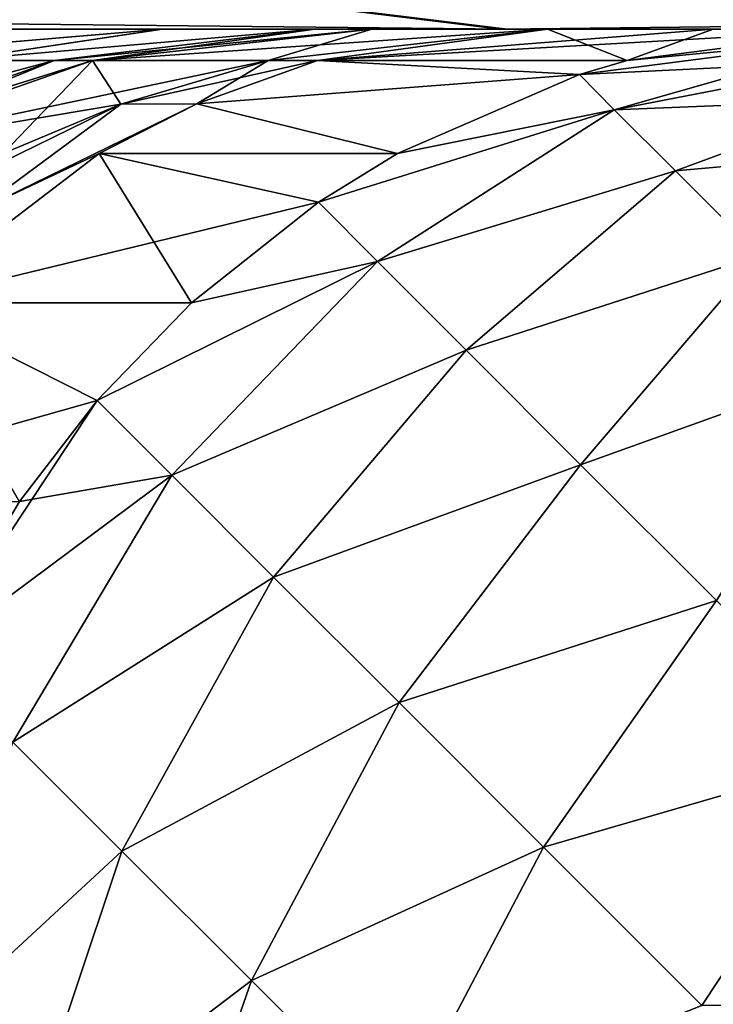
# Model space of a CAD drawing. Header units: millimetres. Extents: x -272 to -228, y -64 to 39.
# Tile 84 of 245: x -263.84 to -263.564, y -4.389 to -3.996. Entities that reach past the tile are written whole.
import ezdxf

# ---------------------------------------------------------------- set-up
doc = ezdxf.new("R2010")
doc.units = ezdxf.units.MM
doc.header["$LTSCALE"] = 26.699852
for name, color, linetype in [('104', 7, 'CONTINUOUS'), ('146', 7, 'CONTINUOUS'), ('148', 7, 'CONTINUOUS'), ('154', 7, 'CONTINUOUS'), ('164', 7, 'CONTINUOUS'), ('165', 7, 'CONTINUOUS'), ('166', 7, 'CONTINUOUS'), ('178', 7, 'CONTINUOUS'), ('210', 7, 'CONTINUOUS'), ('211', 7, 'CONTINUOUS'), ('212', 7, 'CONTINUOUS'), ('213', 7, 'CONTINUOUS'), ('218', 7, 'CONTINUOUS')]:
    doc.layers.add(name, color=color, linetype=linetype)

msp = doc.modelspace()

# ---------------------------------------------------------------- linework, layer by layer
at = {"layer": '104', "color": 31, "linetype": 'Continuous', "true_color": 0xffba99}
for points in [[(-263.78355, -4, 6.056), (-263.72275, -4, 5.88956), (-264.46892, -4, 9.06745), (-263.78355, -4, 6.056)], [(-264.46892, -4, 9.06745), (-263.72275, -4, 5.88956), (-263.64876, -4, 10.26059), (-264.46892, -4, 9.06745)], [(-263.8795, -4, 6.20499), (-263.78355, -4, 6.056), (-264.46892, -4, 9.06745), (-263.8795, -4, 6.20499)], [(-263.64615, -4, -10.26406), (-264.32404, -4, -6.48041), (-264.46662, -4, -9.07113), (-263.64615, -4, -10.26406)], [(-264.15655, -4, -6.42254), (-264.32404, -4, -6.48041), (-263.64615, -4, -10.26406), (-264.15655, -4, -6.42254)], [(-264.0059, -4, -6.3292), (-264.15655, -4, -6.42254), (-263.64615, -4, -10.26406), (-264.0059, -4, -6.3292)], [(-263.87949, -4, -6.20498), (-264.0059, -4, -6.3292), (-263.64615, -4, -10.26406), (-263.87949, -4, -6.20498)], [(-263.78354, -4, -6.05599), (-263.87949, -4, -6.20498), (-263.64615, -4, -10.26406), (-263.78354, -4, -6.05599)], [(-263.72275, -4, -5.88953), (-263.78354, -4, -6.05599), (-263.64615, -4, -10.26406), (-263.72275, -4, -5.88953)], [(-263.72275, -4, 5.88956), (-263.70009, -4, 5.71396), (-263.64876, -4, 10.26059), (-263.72275, -4, 5.88956)], [(-263.70009, -4, -5.71396), (-263.72275, -4, -5.88953), (-263.64615, -4, -10.26406), (-263.70009, -4, -5.71396)], [(-263.64876, -4, 10.26059), (-263.70009, -4, 5.71396), (-263.63008, -4, 1.70279), (-263.64876, -4, 10.26059)], [(-263.63008, -4, -1.70279), (-263.70009, -4, -5.71396), (-263.64615, -4, -10.26406), (-263.63008, -4, -1.70279)], [(-262.73047, -4, 11.37996), (-263.64876, -4, 10.26059), (-263.50192, -4, 1.5), (-262.73047, -4, 11.37996)], [(-263.50192, -4, 1.5), (-263.64876, -4, 10.26059), (-263.56397, -4, 1.60268), (-263.50192, -4, 1.5)], [(-263.56397, -4, 1.60268), (-263.64876, -4, 10.26059), (-263.63008, -4, 1.70279), (-263.56397, -4, 1.60268)], [(-262.72758, -4, -11.38319), (-263.63008, -4, -1.70279), (-263.64615, -4, -10.26406), (-262.72758, -4, -11.38319)], [(-263.56397, -4, -1.60268), (-263.63008, -4, -1.70279), (-262.72758, -4, -11.38319), (-263.56397, -4, -1.60268)]]:
    msp.add_3dface(points, dxfattribs=at)
at = {"layer": '146', "color": 31, "linetype": 'Continuous', "true_color": 0xffba99}
for points in [[(-264.46892, -4, 9.06745), (-263.72588, -3.9906, 10.31856), (-264.55067, -3.9906, 9.11868), (-264.46892, -4, 9.06745)], [(-264.46892, -4, 9.06745), (-263.64876, -4, 10.26059), (-263.72588, -3.9906, 10.31856), (-264.46892, -4, 9.06745)], [(-263.64876, -4, 10.26059), (-262.8024, -3.9906, 11.44425), (-263.72588, -3.9906, 10.31856), (-263.64876, -4, 10.26059)], [(-263.64876, -4, 10.26059), (-262.73047, -4, 11.37996), (-262.8024, -3.9906, 11.44425), (-263.64876, -4, 10.26059)]]:
    msp.add_3dface(points, dxfattribs=at)
at = {"layer": '148', "color": 31, "linetype": 'Continuous', "true_color": 0xffba99}
for points in [[(-263.64615, -4, -10.26406), (-264.46662, -4, -9.07113), (-264.54835, -3.9906, -9.12238), (-263.64615, -4, -10.26406)], [(-263.64615, -4, -10.26406), (-264.54835, -3.9906, -9.12238), (-263.72325, -3.9906, -10.32205), (-263.64615, -4, -10.26406)], [(-262.72758, -4, -11.38319), (-263.64615, -4, -10.26406), (-263.72325, -3.9906, -10.32205), (-262.72758, -4, -11.38319)], [(-262.72758, -4, -11.38319), (-263.72325, -3.9906, -10.32205), (-262.79949, -3.9906, -11.44751), (-262.72758, -4, -11.38319)]]:
    msp.add_3dface(points, dxfattribs=at)
at = {"layer": '154', "color": 31, "linetype": 'Continuous', "true_color": 0xffba99}
for points in [[(-263.63008, -4, 1.70279), (-263.70009, -4, 5.71396), (-263.81134, -4.01253, 5.71202), (-263.63008, -4, 1.70279)], [(-263.74132, -4.01253, 1.70085), (-263.63008, -4, 1.70279), (-263.81134, -4.01253, 5.71202), (-263.74132, -4.01253, 1.70085)], [(-263.80015, -4.02982, 1.69982), (-263.74132, -4.01253, 1.70085), (-263.9171, -4.04956, 5.71017), (-263.80015, -4.02982, 1.69982)], [(-263.9171, -4.04956, 5.71017), (-263.74132, -4.01253, 1.70085), (-263.81134, -4.01253, 5.71202), (-263.9171, -4.04956, 5.71017)], [(-263.84699, -4.04951, 1.699), (-263.80015, -4.02982, 1.69982), (-263.9171, -4.04956, 5.71017), (-263.84699, -4.04951, 1.699)]]:
    msp.add_3dface(points, dxfattribs=at)
at = {"layer": '164', "color": 31, "linetype": 'Continuous', "true_color": 0xffba99}
for points in [[(-263.70009, -4, -5.71396), (-263.74132, -4.01253, -1.70085), (-263.81134, -4.01253, -5.71202), (-263.70009, -4, -5.71396)], [(-263.70009, -4, -5.71396), (-263.63008, -4, -1.70279), (-263.74132, -4.01253, -1.70085), (-263.70009, -4, -5.71396)], [(-263.81134, -4.01253, -5.71202), (-263.84699, -4.04951, -1.699), (-263.9171, -4.04956, -5.71017), (-263.81134, -4.01253, -5.71202)], [(-263.80015, -4.02982, -1.69982), (-263.84699, -4.04951, -1.699), (-263.81134, -4.01253, -5.71202), (-263.80015, -4.02982, -1.69982)], [(-263.74132, -4.01253, -1.70085), (-263.80015, -4.02982, -1.69982), (-263.81134, -4.01253, -5.71202), (-263.74132, -4.01253, -1.70085)]]:
    msp.add_3dface(points, dxfattribs=at)
at = {"layer": '165', "color": 31, "linetype": 'Continuous', "true_color": 0xffba99}
for points in [[(-263.74132, -4.01253, -1.70085), (-263.63008, -4, -1.70279), (-263.72168, -4.01253, -1.63964), (-263.74132, -4.01253, -1.70085)], [(-263.80015, -4.02982, -1.69982), (-263.74132, -4.01253, -1.70085), (-263.76984, -4.0297, -1.60644), (-263.80015, -4.02982, -1.69982)], [(-263.76984, -4.0297, -1.60644), (-263.74132, -4.01253, -1.70085), (-263.72168, -4.01253, -1.63964), (-263.76984, -4.0297, -1.60644)], [(-263.84699, -4.04951, -1.699), (-263.80015, -4.02982, -1.69982), (-263.88857, -4.07317, -1.67116), (-263.84699, -4.04951, -1.699)], [(-263.88857, -4.07317, -1.67116), (-263.80015, -4.02982, -1.69982), (-263.85851, -4.07302, -1.57827), (-263.88857, -4.07317, -1.67116)], [(-263.85851, -4.07302, -1.57827), (-263.80015, -4.02982, -1.69982), (-263.76984, -4.0297, -1.60644), (-263.85851, -4.07302, -1.57827)], [(-263.85851, -4.07302, -1.57827), (-263.76984, -4.0297, -1.60644), (-263.80869, -4.04951, -1.57965), (-263.85851, -4.07302, -1.57827)], [(-263.88674, -4.10908, -1.52584), (-263.85851, -4.07302, -1.57827), (-263.80869, -4.04951, -1.57965), (-263.88674, -4.10908, -1.52584)]]:
    msp.add_3dface(points, dxfattribs=at)
at = {"layer": '166', "color": 31, "linetype": 'Continuous', "true_color": 0xffba99}
for points in [[(-263.72168, -4.01253, -1.63964), (-263.63008, -4, -1.70279), (-263.59824, -4.01252, -1.44441), (-263.72168, -4.01253, -1.63964)], [(-263.63008, -4, -1.70279), (-263.56397, -4, -1.60268), (-263.59824, -4.01252, -1.44441), (-263.63008, -4, -1.70279)], [(-263.56397, -4, -1.60268), (-263.50192, -4, -1.5), (-263.59824, -4.01252, -1.44441), (-263.56397, -4, -1.60268)], [(-263.76984, -4.0297, -1.60644), (-263.72168, -4.01253, -1.63964), (-263.61725, -4.01806, -1.43339), (-263.76984, -4.0297, -1.60644)], [(-263.61725, -4.01806, -1.43339), (-263.72168, -4.01253, -1.63964), (-263.59824, -4.01252, -1.44441), (-263.61725, -4.01806, -1.43339)], [(-263.68978, -4.0495, -1.39155), (-263.76984, -4.0297, -1.60644), (-263.61725, -4.01806, -1.43339), (-263.68978, -4.0495, -1.39155)], [(-263.80869, -4.04951, -1.57965), (-263.76984, -4.0297, -1.60644), (-263.68978, -4.0495, -1.39155), (-263.80869, -4.04951, -1.57965)], [(-263.88674, -4.10908, -1.52584), (-263.80869, -4.04951, -1.57965), (-263.77189, -4.10907, -1.34414), (-263.88674, -4.10908, -1.52584)], [(-263.72136, -4.06896, -1.3733), (-263.80869, -4.04951, -1.57965), (-263.68978, -4.0495, -1.39155), (-263.72136, -4.06896, -1.3733)], [(-263.77189, -4.10907, -1.34414), (-263.80869, -4.04951, -1.57965), (-263.72136, -4.06896, -1.3733), (-263.77189, -4.10907, -1.34414)], [(-263.80951, -4.14807, -1.32241), (-263.88674, -4.10908, -1.52584), (-263.77189, -4.10907, -1.34414), (-263.80951, -4.14807, -1.32241)], [(-263.84046, -4.18824, -1.30454), (-263.88674, -4.10908, -1.52584), (-263.80951, -4.14807, -1.32241), (-263.84046, -4.18824, -1.30454)]]:
    msp.add_3dface(points, dxfattribs=at)
at = {"layer": '178', "color": 31, "linetype": 'Continuous', "true_color": 0xffba99}
for points in [[(-263.87949, -4, -6.20498), (-263.78354, -4, -6.05599), (-263.93152, -4.01253, -6.08887), (-263.87949, -4, -6.20498)], [(-263.93152, -4.01253, -6.08887), (-263.78354, -4, -6.05599), (-263.86717, -4.01253, -5.97188), (-263.93152, -4.01253, -6.08887)], [(-263.78354, -4, -6.05599), (-263.72275, -4, -5.88953), (-263.86717, -4.01253, -5.97188), (-263.78354, -4, -6.05599)], [(-263.86717, -4.01253, -5.97188), (-263.72275, -4, -5.88953), (-263.8266, -4.01253, -5.84467), (-263.86717, -4.01253, -5.97188)], [(-263.72275, -4, -5.88953), (-263.70009, -4, -5.71396), (-263.8266, -4.01253, -5.84467), (-263.72275, -4, -5.88953)], [(-263.70009, -4, -5.71396), (-263.81134, -4.01253, -5.71202), (-263.8266, -4.01253, -5.84467), (-263.70009, -4, -5.71396)], [(-263.86717, -4.01253, -5.97188), (-263.8266, -4.01253, -5.84467), (-263.96436, -4.04956, -5.93012), (-263.86717, -4.01253, -5.97188)], [(-263.96436, -4.04956, -5.93012), (-263.8266, -4.01253, -5.84467), (-263.93002, -4.04956, -5.82245), (-263.96436, -4.04956, -5.93012)], [(-263.81134, -4.01253, -5.71202), (-263.9171, -4.04956, -5.71017), (-263.93002, -4.04956, -5.82245), (-263.81134, -4.01253, -5.71202)], [(-263.8266, -4.01253, -5.84467), (-263.81134, -4.01253, -5.71202), (-263.93002, -4.04956, -5.82245), (-263.8266, -4.01253, -5.84467)]]:
    msp.add_3dface(points, dxfattribs=at)
at = {"layer": '210', "color": 31, "linetype": 'Continuous', "true_color": 0xffba99}
for points in [[(-263.50192, -4.00314, 1.44401), (-263.61725, -4.01806, 1.43339), (-263.60342, -4.03214, 1.35576), (-263.50192, -4.00314, 1.44401)], [(-263.61725, -4.01806, 1.43339), (-263.50192, -4.00314, 1.44401), (-263.59824, -4.01252, 1.44441), (-263.61725, -4.01806, 1.43339)], [(-263.50192, -4.01254, 1.3887), (-263.50192, -4.00314, 1.44401), (-263.60342, -4.03214, 1.35576), (-263.50192, -4.01254, 1.3887)], [(-263.50192, -4.00314, 1.44401), (-263.50192, -4, 1.5), (-263.59824, -4.01252, 1.44441), (-263.50192, -4.00314, 1.44401)], [(-263.50192, -4.02807, 1.33483), (-263.50192, -4.01254, 1.3887), (-263.60342, -4.03214, 1.35576), (-263.50192, -4.02807, 1.33483)], [(-263.61725, -4.01806, 1.43339), (-263.68978, -4.0495, 1.39155), (-263.60342, -4.03214, 1.35576), (-263.61725, -4.01806, 1.43339)], [(-263.50192, -4.02807, 1.33483), (-263.60342, -4.03214, 1.35576), (-263.57909, -4.05646, 1.28247), (-263.50192, -4.02807, 1.33483)], [(-263.50192, -4.04952, 1.28304), (-263.50192, -4.02807, 1.33483), (-263.57909, -4.05646, 1.28247), (-263.50192, -4.04952, 1.28304)], [(-263.72136, -4.06896, 1.3733), (-263.69786, -4.09262, 1.28634), (-263.60342, -4.03214, 1.35576), (-263.72136, -4.06896, 1.3733)], [(-263.68978, -4.0495, 1.39155), (-263.72136, -4.06896, 1.3733), (-263.60342, -4.03214, 1.35576), (-263.68978, -4.0495, 1.39155)], [(-263.60342, -4.03214, 1.35576), (-263.69786, -4.09262, 1.28634), (-263.57909, -4.05646, 1.28247), (-263.60342, -4.03214, 1.35576)], [(-263.50192, -4.04952, 1.28304), (-263.57909, -4.05646, 1.28247), (-263.54544, -4.09012, 1.21697), (-263.50192, -4.04952, 1.28304)], [(-263.69786, -4.09262, 1.28634), (-263.6625, -4.12798, 1.20705), (-263.57909, -4.05646, 1.28247), (-263.69786, -4.09262, 1.28634)], [(-263.57909, -4.05646, 1.28247), (-263.6625, -4.12798, 1.20705), (-263.54544, -4.09012, 1.21697), (-263.57909, -4.05646, 1.28247)], [(-263.72136, -4.06896, 1.3733), (-263.77189, -4.10907, 1.34414), (-263.69786, -4.09262, 1.28634), (-263.72136, -4.06896, 1.3733)], [(-263.80951, -4.14807, 1.32241), (-263.77982, -4.1778, 1.23739), (-263.69786, -4.09262, 1.28634), (-263.80951, -4.14807, 1.32241)], [(-263.77189, -4.10907, 1.34414), (-263.80951, -4.14807, 1.32241), (-263.69786, -4.09262, 1.28634), (-263.77189, -4.10907, 1.34414)], [(-263.69786, -4.09262, 1.28634), (-263.77982, -4.1778, 1.23739), (-263.6625, -4.12798, 1.20705), (-263.69786, -4.09262, 1.28634)], [(-263.6625, -4.12798, 1.20705), (-263.61685, -4.17363, 1.13907), (-263.54544, -4.09012, 1.21697), (-263.6625, -4.12798, 1.20705)], [(-263.61685, -4.17363, 1.13907), (-263.50192, -4.13232, 1.16116), (-263.54544, -4.09012, 1.21697), (-263.61685, -4.17363, 1.13907)], [(-263.77982, -4.1778, 1.23739), (-263.7392, -4.21842, 1.16175), (-263.6625, -4.12798, 1.20705), (-263.77982, -4.1778, 1.23739)], [(-263.6625, -4.12798, 1.20705), (-263.7392, -4.21842, 1.16175), (-263.61685, -4.17363, 1.13907), (-263.6625, -4.12798, 1.20705)], [(-263.50192, -4.13232, 1.16116), (-263.61685, -4.17363, 1.13907), (-263.56269, -4.22779, 1.08502), (-263.50192, -4.13232, 1.16116)], [(-263.84046, -4.18824, 1.30454), (-263.87709, -4.25032, 1.28341), (-263.80951, -4.14807, 1.32241), (-263.84046, -4.18824, 1.30454)], [(-263.80951, -4.14807, 1.32241), (-263.87709, -4.25032, 1.28341), (-263.77982, -4.1778, 1.23739), (-263.80951, -4.14807, 1.32241)], [(-263.7392, -4.21842, 1.16175), (-263.68918, -4.26844, 1.09836), (-263.61685, -4.17363, 1.13907), (-263.7392, -4.21842, 1.16175)], [(-263.61685, -4.17363, 1.13907), (-263.68918, -4.26844, 1.09836), (-263.56269, -4.22779, 1.08502), (-263.61685, -4.17363, 1.13907)], [(-263.87709, -4.25032, 1.28341), (-263.84313, -4.2842, 1.20503), (-263.77982, -4.1778, 1.23739), (-263.87709, -4.25032, 1.28341)], [(-263.77982, -4.1778, 1.23739), (-263.84313, -4.2842, 1.20503), (-263.7392, -4.21842, 1.16175), (-263.77982, -4.1778, 1.23739)], [(-263.84313, -4.2842, 1.20503), (-263.79965, -4.32767, 1.13715), (-263.7392, -4.21842, 1.16175), (-263.84313, -4.2842, 1.20503)], [(-263.7392, -4.21842, 1.16175), (-263.79965, -4.32767, 1.13715), (-263.68918, -4.26844, 1.09836), (-263.7392, -4.21842, 1.16175)], [(-263.68918, -4.26844, 1.09836), (-263.63158, -4.32604, 1.04952), (-263.56269, -4.22779, 1.08502), (-263.68918, -4.26844, 1.09836)], [(-263.63158, -4.32604, 1.04952), (-263.50192, -4.28843, 1.04697), (-263.56269, -4.22779, 1.08502), (-263.63158, -4.32604, 1.04952)], [(-263.79965, -4.32767, 1.13715), (-263.74804, -4.37929, 1.08184), (-263.68918, -4.26844, 1.09836), (-263.79965, -4.32767, 1.13715)], [(-263.68918, -4.26844, 1.09836), (-263.74804, -4.37929, 1.08184), (-263.63158, -4.32604, 1.04952), (-263.68918, -4.26844, 1.09836)], [(-263.84313, -4.2842, 1.20503), (-263.88404, -4.40574, 1.19162), (-263.79965, -4.32767, 1.13715), (-263.84313, -4.2842, 1.20503)], [(-263.50192, -4.28843, 1.04697), (-263.63158, -4.32604, 1.04952), (-263.56848, -4.38915, 1.01701), (-263.50192, -4.28843, 1.04697)], [(-263.50192, -4.38877, 1.01253), (-263.50192, -4.28843, 1.04697), (-263.56848, -4.38915, 1.01701), (-263.50192, -4.38877, 1.01253)], [(-263.88404, -4.40574, 1.19162), (-263.84032, -4.44946, 1.1354), (-263.79965, -4.32767, 1.13715), (-263.88404, -4.40574, 1.19162)], [(-263.79965, -4.32767, 1.13715), (-263.84032, -4.44946, 1.1354), (-263.74804, -4.37929, 1.08184), (-263.79965, -4.32767, 1.13715)], [(-263.74804, -4.37929, 1.08184), (-263.69006, -4.43726, 1.04101), (-263.63158, -4.32604, 1.04952), (-263.74804, -4.37929, 1.08184)], [(-263.63158, -4.32604, 1.04952), (-263.69006, -4.43726, 1.04101), (-263.56848, -4.38915, 1.01701), (-263.63158, -4.32604, 1.04952)], [(-263.84032, -4.44946, 1.1354), (-263.79, -4.5, 1.09133), (-263.74804, -4.37929, 1.08184), (-263.84032, -4.44946, 1.1354)], [(-263.74804, -4.37929, 1.08184), (-263.79, -4.5, 1.09133), (-263.69006, -4.43726, 1.04101), (-263.74804, -4.37929, 1.08184)]]:
    msp.add_3dface(points, dxfattribs=at)
at = {"layer": '211', "color": 31, "linetype": 'Continuous', "true_color": 0xffba99}
for points in [[(-263.50192, -4, 1.5), (-263.56397, -4, 1.60268), (-263.72168, -4.01253, 1.63964), (-263.50192, -4, 1.5)], [(-263.59824, -4.01252, 1.44441), (-263.50192, -4, 1.5), (-263.72168, -4.01253, 1.63964), (-263.59824, -4.01252, 1.44441)], [(-263.56397, -4, 1.60268), (-263.63008, -4, 1.70279), (-263.72168, -4.01253, 1.63964), (-263.56397, -4, 1.60268)], [(-263.76984, -4.0297, 1.60644), (-263.61725, -4.01806, 1.43339), (-263.72168, -4.01253, 1.63964), (-263.76984, -4.0297, 1.60644)], [(-263.61725, -4.01806, 1.43339), (-263.59824, -4.01252, 1.44441), (-263.72168, -4.01253, 1.63964), (-263.61725, -4.01806, 1.43339)], [(-263.68978, -4.0495, 1.39155), (-263.61725, -4.01806, 1.43339), (-263.76984, -4.0297, 1.60644), (-263.68978, -4.0495, 1.39155)], [(-263.80869, -4.04951, 1.57965), (-263.68978, -4.0495, 1.39155), (-263.76984, -4.0297, 1.60644), (-263.80869, -4.04951, 1.57965)], [(-263.88674, -4.10908, 1.52584), (-263.72136, -4.06896, 1.3733), (-263.80869, -4.04951, 1.57965), (-263.88674, -4.10908, 1.52584)], [(-263.72136, -4.06896, 1.3733), (-263.68978, -4.0495, 1.39155), (-263.80869, -4.04951, 1.57965), (-263.72136, -4.06896, 1.3733)], [(-263.77189, -4.10907, 1.34414), (-263.72136, -4.06896, 1.3733), (-263.88674, -4.10908, 1.52584), (-263.77189, -4.10907, 1.34414)], [(-263.95192, -4.18825, 1.48091), (-263.80951, -4.14807, 1.32241), (-263.88674, -4.10908, 1.52584), (-263.95192, -4.18825, 1.48091)], [(-263.80951, -4.14807, 1.32241), (-263.77189, -4.10907, 1.34414), (-263.88674, -4.10908, 1.52584), (-263.80951, -4.14807, 1.32241)], [(-263.84046, -4.18824, 1.30454), (-263.80951, -4.14807, 1.32241), (-263.95192, -4.18825, 1.48091), (-263.84046, -4.18824, 1.30454)]]:
    msp.add_3dface(points, dxfattribs=at)
at = {"layer": '212', "color": 31, "linetype": 'Continuous', "true_color": 0xffba99}
for points in [[(-263.63008, -4, 1.70279), (-263.74132, -4.01253, 1.70085), (-263.72168, -4.01253, 1.63964), (-263.63008, -4, 1.70279)], [(-263.74132, -4.01253, 1.70085), (-263.80015, -4.02982, 1.69982), (-263.72168, -4.01253, 1.63964), (-263.74132, -4.01253, 1.70085)], [(-263.80015, -4.02982, 1.69982), (-263.76984, -4.0297, 1.60644), (-263.72168, -4.01253, 1.63964), (-263.80015, -4.02982, 1.69982)], [(-263.80015, -4.02982, 1.69982), (-263.84699, -4.04951, 1.699), (-263.88857, -4.07317, 1.67116), (-263.80015, -4.02982, 1.69982)], [(-263.80015, -4.02982, 1.69982), (-263.88857, -4.07317, 1.67116), (-263.85851, -4.07302, 1.57827), (-263.80015, -4.02982, 1.69982)], [(-263.76984, -4.0297, 1.60644), (-263.80015, -4.02982, 1.69982), (-263.85851, -4.07302, 1.57827), (-263.76984, -4.0297, 1.60644)], [(-263.80869, -4.04951, 1.57965), (-263.76984, -4.0297, 1.60644), (-263.85851, -4.07302, 1.57827), (-263.80869, -4.04951, 1.57965)], [(-263.88674, -4.10908, 1.52584), (-263.80869, -4.04951, 1.57965), (-263.85851, -4.07302, 1.57827), (-263.88674, -4.10908, 1.52584)]]:
    msp.add_3dface(points, dxfattribs=at)
at = {"layer": '213', "color": 31, "linetype": 'Continuous', "true_color": 0xffba99}
for points in [[(-263.78355, -4, 6.056), (-263.8795, -4, 6.20499), (-263.93152, -4.01253, 6.08887), (-263.78355, -4, 6.056)], [(-263.78355, -4, 6.056), (-263.93152, -4.01253, 6.08887), (-263.86717, -4.01253, 5.97188), (-263.78355, -4, 6.056)], [(-263.72275, -4, 5.88956), (-263.78355, -4, 6.056), (-263.86717, -4.01253, 5.97188), (-263.72275, -4, 5.88956)], [(-263.72275, -4, 5.88956), (-263.86717, -4.01253, 5.97188), (-263.8266, -4.01253, 5.84467), (-263.72275, -4, 5.88956)], [(-263.81134, -4.01253, 5.71202), (-263.72275, -4, 5.88956), (-263.8266, -4.01253, 5.84467), (-263.81134, -4.01253, 5.71202)], [(-263.70009, -4, 5.71396), (-263.72275, -4, 5.88956), (-263.81134, -4.01253, 5.71202), (-263.70009, -4, 5.71396)], [(-263.93002, -4.04956, 5.82245), (-263.9171, -4.04956, 5.71017), (-263.8266, -4.01253, 5.84467), (-263.93002, -4.04956, 5.82245)], [(-263.86717, -4.01253, 5.97188), (-263.93002, -4.04956, 5.82245), (-263.8266, -4.01253, 5.84467), (-263.86717, -4.01253, 5.97188)], [(-263.9171, -4.04956, 5.71017), (-263.81134, -4.01253, 5.71202), (-263.8266, -4.01253, 5.84467), (-263.9171, -4.04956, 5.71017)]]:
    msp.add_3dface(points, dxfattribs=at)
at = {"layer": '218', "color": 31, "linetype": 'Continuous', "true_color": 0xffba99}
for points in [[(-263.61725, -4.01806, -1.43339), (-263.59824, -4.01252, -1.44441), (-263.50192, -4.00314, -1.44402), (-263.61725, -4.01806, -1.43339)], [(-263.61725, -4.01806, -1.43339), (-263.50192, -4.00314, -1.44402), (-263.50192, -4.01253, -1.38876), (-263.61725, -4.01806, -1.43339)], [(-263.59824, -4.01252, -1.44441), (-263.50192, -4, -1.5), (-263.50192, -4.00314, -1.44402), (-263.59824, -4.01252, -1.44441)], [(-263.61725, -4.01806, -1.43339), (-263.50192, -4.01253, -1.38876), (-263.60342, -4.03214, -1.35576), (-263.61725, -4.01806, -1.43339)], [(-263.50192, -4.01253, -1.38876), (-263.50192, -4.02804, -1.3349), (-263.60342, -4.03214, -1.35576), (-263.50192, -4.01253, -1.38876)], [(-263.68978, -4.0495, -1.39155), (-263.61725, -4.01806, -1.43339), (-263.60342, -4.03214, -1.35576), (-263.68978, -4.0495, -1.39155)], [(-263.60342, -4.03214, -1.35576), (-263.50192, -4.02804, -1.3349), (-263.57909, -4.05646, -1.28247), (-263.60342, -4.03214, -1.35576)], [(-263.50192, -4.02804, -1.3349), (-263.50192, -4.04949, -1.2831), (-263.57909, -4.05646, -1.28247), (-263.50192, -4.02804, -1.3349)], [(-263.72136, -4.06896, -1.3733), (-263.68978, -4.0495, -1.39155), (-263.60342, -4.03214, -1.35576), (-263.72136, -4.06896, -1.3733)], [(-263.72136, -4.06896, -1.3733), (-263.60342, -4.03214, -1.35576), (-263.69786, -4.09262, -1.28634), (-263.72136, -4.06896, -1.3733)], [(-263.60342, -4.03214, -1.35576), (-263.57909, -4.05646, -1.28247), (-263.69786, -4.09262, -1.28634), (-263.60342, -4.03214, -1.35576)], [(-263.57909, -4.05646, -1.28247), (-263.50192, -4.04949, -1.2831), (-263.54544, -4.09011, -1.21698), (-263.57909, -4.05646, -1.28247)], [(-263.69786, -4.09262, -1.28634), (-263.57909, -4.05646, -1.28247), (-263.6625, -4.12798, -1.20705), (-263.69786, -4.09262, -1.28634)], [(-263.57909, -4.05646, -1.28247), (-263.54544, -4.09011, -1.21698), (-263.6625, -4.12798, -1.20705), (-263.57909, -4.05646, -1.28247)], [(-263.77189, -4.10907, -1.34414), (-263.72136, -4.06896, -1.3733), (-263.69786, -4.09262, -1.28634), (-263.77189, -4.10907, -1.34414)], [(-263.80951, -4.14807, -1.32241), (-263.77189, -4.10907, -1.34414), (-263.69786, -4.09262, -1.28634), (-263.80951, -4.14807, -1.32241)], [(-263.80951, -4.14807, -1.32241), (-263.69786, -4.09262, -1.28634), (-263.77982, -4.1778, -1.23739), (-263.80951, -4.14807, -1.32241)], [(-263.69786, -4.09262, -1.28634), (-263.6625, -4.12798, -1.20705), (-263.77982, -4.1778, -1.23739), (-263.69786, -4.09262, -1.28634)], [(-263.6625, -4.12798, -1.20705), (-263.54544, -4.09011, -1.21698), (-263.61685, -4.17362, -1.13907), (-263.6625, -4.12798, -1.20705)], [(-263.54544, -4.09011, -1.21698), (-263.50192, -4.13231, -1.16116), (-263.61685, -4.17362, -1.13907), (-263.54544, -4.09011, -1.21698)], [(-263.77982, -4.1778, -1.23739), (-263.6625, -4.12798, -1.20705), (-263.7392, -4.21842, -1.16175), (-263.77982, -4.1778, -1.23739)], [(-263.6625, -4.12798, -1.20705), (-263.61685, -4.17362, -1.13907), (-263.7392, -4.21842, -1.16175), (-263.6625, -4.12798, -1.20705)], [(-263.61685, -4.17362, -1.13907), (-263.50192, -4.13231, -1.16116), (-263.56269, -4.22779, -1.08502), (-263.61685, -4.17362, -1.13907)], [(-263.84046, -4.18824, -1.30454), (-263.80951, -4.14807, -1.32241), (-263.77982, -4.1778, -1.23739), (-263.84046, -4.18824, -1.30454)], [(-263.7392, -4.21842, -1.16175), (-263.61685, -4.17362, -1.13907), (-263.68918, -4.26844, -1.09836), (-263.7392, -4.21842, -1.16175)], [(-263.61685, -4.17362, -1.13907), (-263.56269, -4.22779, -1.08502), (-263.68918, -4.26844, -1.09836), (-263.61685, -4.17362, -1.13907)], [(-263.87709, -4.25032, -1.28341), (-263.84046, -4.18824, -1.30454), (-263.77982, -4.1778, -1.23739), (-263.87709, -4.25032, -1.28341)], [(-263.87709, -4.25032, -1.28341), (-263.77982, -4.1778, -1.23739), (-263.84313, -4.2842, -1.20503), (-263.87709, -4.25032, -1.28341)], [(-263.77982, -4.1778, -1.23739), (-263.7392, -4.21842, -1.16175), (-263.84313, -4.2842, -1.20503), (-263.77982, -4.1778, -1.23739)], [(-263.84313, -4.2842, -1.20503), (-263.7392, -4.21842, -1.16175), (-263.79965, -4.32767, -1.13715), (-263.84313, -4.2842, -1.20503)], [(-263.7392, -4.21842, -1.16175), (-263.68918, -4.26844, -1.09836), (-263.79965, -4.32767, -1.13715), (-263.7392, -4.21842, -1.16175)], [(-263.68918, -4.26844, -1.09836), (-263.56269, -4.22779, -1.08502), (-263.63158, -4.32604, -1.04952), (-263.68918, -4.26844, -1.09836)], [(-263.56269, -4.22779, -1.08502), (-263.50192, -4.28843, -1.04697), (-263.63158, -4.32604, -1.04952), (-263.56269, -4.22779, -1.08502)], [(-263.79965, -4.32767, -1.13715), (-263.68918, -4.26844, -1.09836), (-263.74804, -4.37929, -1.08184), (-263.79965, -4.32767, -1.13715)], [(-263.68918, -4.26844, -1.09836), (-263.63158, -4.32604, -1.04952), (-263.74804, -4.37929, -1.08184), (-263.68918, -4.26844, -1.09836)], [(-263.84313, -4.2842, -1.20503), (-263.79965, -4.32767, -1.13715), (-263.88404, -4.40574, -1.19162), (-263.84313, -4.2842, -1.20503)], [(-263.63158, -4.32604, -1.04952), (-263.50192, -4.28843, -1.04697), (-263.56848, -4.38915, -1.01701), (-263.63158, -4.32604, -1.04952)], [(-263.50192, -4.28843, -1.04697), (-263.50192, -4.38873, -1.01254), (-263.56848, -4.38915, -1.01701), (-263.50192, -4.28843, -1.04697)], [(-263.88404, -4.40574, -1.19162), (-263.79965, -4.32767, -1.13715), (-263.84032, -4.44946, -1.1354), (-263.88404, -4.40574, -1.19162)], [(-263.79965, -4.32767, -1.13715), (-263.74804, -4.37929, -1.08184), (-263.84032, -4.44946, -1.1354), (-263.79965, -4.32767, -1.13715)], [(-263.74804, -4.37929, -1.08184), (-263.63158, -4.32604, -1.04952), (-263.69006, -4.43726, -1.04101), (-263.74804, -4.37929, -1.08184)], [(-263.63158, -4.32604, -1.04952), (-263.56848, -4.38915, -1.01701), (-263.69006, -4.43726, -1.04101), (-263.63158, -4.32604, -1.04952)], [(-263.74804, -4.37929, -1.08184), (-263.79, -4.5, -1.09133), (-263.84032, -4.44946, -1.1354), (-263.74804, -4.37929, -1.08184)], [(-263.79, -4.5, -1.09133), (-263.74804, -4.37929, -1.08184), (-263.69006, -4.43726, -1.04101), (-263.79, -4.5, -1.09133)]]:
    msp.add_3dface(points, dxfattribs=at)

doc.saveas('drawing.dxf')
